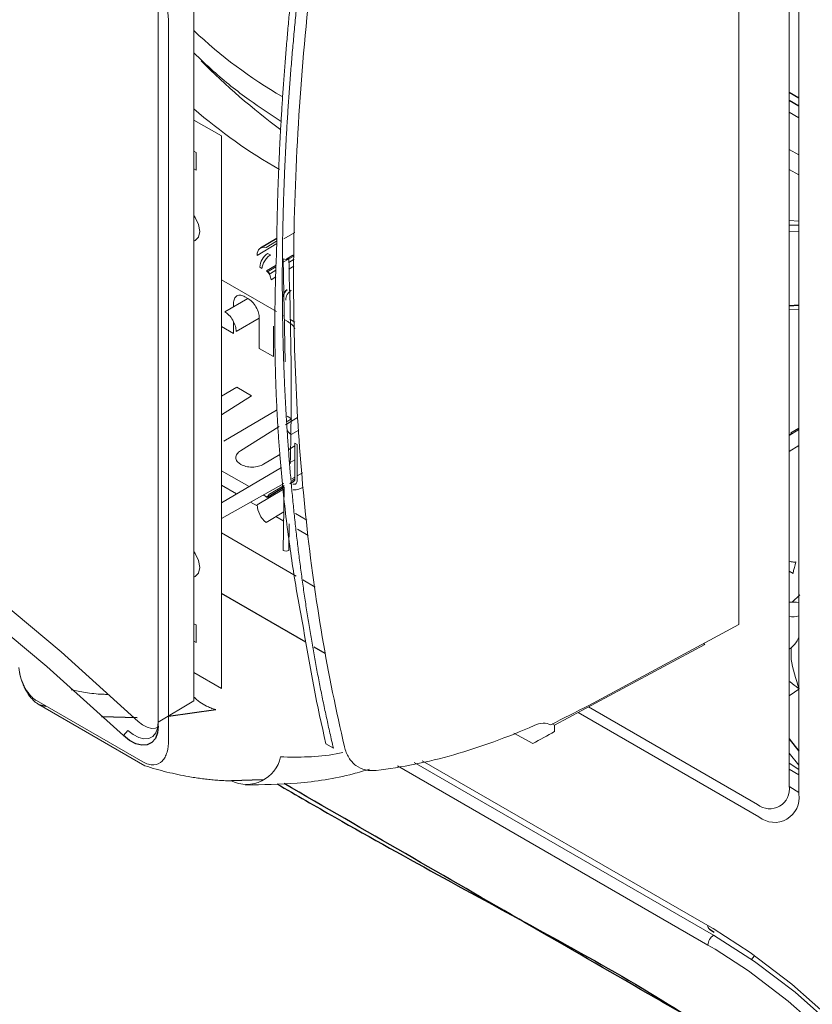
# Paper-space layout '_Isometric' of a CAD drawing. Header units: millimetres. Extents: x -1342 to 1339, y -551 to 2740.
# Tile 42 of 90: x 405 to 454, y 244 to 305. Entities that reach past the tile are written whole.
import ezdxf

# ---------------------------------------------------------------- set-up
doc = ezdxf.new("R2010")
doc.units = ezdxf.units.MM

psp = doc.layouts.new('_Isometric')

# ---------------------------------------------------------------- linework, layer by layer
at = {"color": 144, "linetype": 'Continuous', "lineweight": 18}
for p, q in [((453.649, 357.195), (453.649, 256.773)), ((453.052, 257.267), (453.052, 351.647)), ((449.927, 267.304), (449.927, 348.513)), ((416.024, 262.566), (416.024, 307.68)), ((413.804, 306.104), (413.804, 260.99)), ((414.448, 260.126), (414.448, 304.504)), ((453.052, 300.425), (453.649, 300.08)), ((453.052, 299.181), (453.649, 298.836)), ((417.735, 297.714), (416.024, 298.702)), ((417.735, 263.338), (417.735, 297.714)), ((416.024, 296.76), (416.158, 296.682)), ((416.158, 296.682), (416.158, 295.587)), ((453.052, 296.872), (453.649, 296.527)), ((453.052, 296.872), (453.649, 296.527)), ((416.158, 295.587), (416.024, 295.664)), ((453.052, 295.627), (453.649, 295.282)), ((453.052, 292.443), (453.649, 292.408)), ((422.293, 291.712), (421.612, 291.305)), ((453.052, 291.773), (453.649, 291.739)), ((419.956, 290.277), (421.186, 291.012)), ((420.509, 290.763), (421.168, 291.156)), ((420.603, 290.404), (420.785, 290.306)), ((421.698, 283.665), (421.581, 290.067)), ((422.257, 290.25), (421.585, 289.848)), ((421.745, 290.033), (422.175, 290.29)), ((422.252, 290.039), (421.929, 289.846)), ((420.254, 289.467), (420.125, 289.537)), ((420.542, 289.314), (421.132, 289.667)), ((421.129, 289.575), (420.603, 289.261)), ((420.785, 289.162), (420.603, 289.261)), ((421.121, 289.363), (420.785, 289.162)), ((421.936, 289.43), (422.242, 289.613)), ((417.735, 288.761), (421.16, 286.784)), ((420.819, 288.763), (421.11, 288.937)), ((419.383, 287.601), (417.944, 286.77)), ((419.197, 287.708), (419.383, 287.601)), ((418.49, 287.299), (418.49, 287.085)), ((453.052, 287.161), (453.649, 287.193)), ((453.649, 287.157), (453.052, 287.125)), ((453.649, 286.919), (453.052, 286.887)), ((418.49, 286.156), (418.49, 285.41)), ((418.651, 285.545), (420.09, 286.376)), ((420.09, 286.376), (420.09, 284.487)), ((421.599, 286.531), (421.646, 286.503)), ((421.672, 286.279), (421.858, 286.172)), ((421.987, 286.307), (422.299, 286.126)), ((418.49, 285.41), (417.735, 285.846)), ((420.965, 285.871), (420.965, 283.981)), ((420.965, 283.981), (420.09, 284.487)), ((418.689, 282.073), (417.735, 281.513)), ((418.689, 282.073), (419.612, 281.54)), ((419.612, 281.54), (417.735, 280.36)), ((421.163, 280.644), (417.876, 278.714)), ((422.473, 280.191), (421.72, 279.741)), ((421.816, 280.268), (422.087, 280.111)), ((422.087, 280.111), (421.827, 279.948)), ((421.327, 279.634), (418.912, 278.116)), ((422.079, 279.132), (422.544, 279.41)), ((453.649, 279.445), (453.052, 279.076)), ((453.161, 279.229), (453.649, 279.532)), ((453.206, 279.203), (453.052, 279.108)), ((453.161, 279.229), (453.206, 279.203)), ((422.307, 278.434), (421.918, 278.206)), ((422.307, 278.603), (422.451, 278.523)), ((422.307, 276.37), (422.307, 278.603)), ((422.451, 278.523), (422.451, 276.29)), ((453.052, 278.086), (453.649, 278.455)), ((421.368, 277.883), (420.351, 277.285)), ((422.307, 277.567), (422.017, 277.396)), ((421.476, 277.078), (417.735, 274.88)), ((418.949, 277.271), (418.924, 277.285)), ((417.735, 276.883), (419.454, 275.89)), ((422.117, 276.379), (422.307, 276.486)), ((422.129, 276.264), (422.307, 276.37)), ((422.451, 276.567), (422.785, 276.754)), ((417.735, 273.917), (421.61, 276.094)), ((417.735, 275.979), (418.678, 275.434)), ((419.956, 274.762), (421.588, 275.738)), ((420.675, 275.394), (421.627, 275.964)), ((421.424, 275.843), (421.399, 275.857)), ((421.581, 271.926), (421.639, 275.879)), ((420.339, 275.38), (420.537, 275.265)), ((420.509, 275.248), (420.67, 275.345)), ((420.575, 275.243), (420.669, 275.189)), ((419.545, 274.934), (419.958, 274.695)), ((420.509, 273.659), (421.616, 274.321)), ((421.12, 274.025), (421.607, 273.743)), ((422.352, 274.217), (423.051, 273.814)), ((421.953, 273.57), (421.925, 271.92)), ((422.457, 273.253), (423.137, 272.86)), ((417.735, 273.011), (422.394, 270.321)), ((453.292, 270.494), (453.052, 270.632)), ((422.802, 270.086), (423.565, 269.645)), ((453.247, 268.706), (453.708, 269.164)), ((416.024, 267.364), (416.158, 267.287)), ((416.158, 267.287), (416.158, 266.191)), ((440.59, 262.284), (449.927, 267.304)), ((416.158, 266.191), (416.024, 266.269)), ((447.806, 266.079), (438.453, 261.05)), ((447.73, 266.123), (447.806, 266.079)), ((416.024, 264.326), (417.735, 263.338)), ((406.234, 262.578), (412.836, 258.767)), ((412.978, 258.522), (406.377, 262.333)), ((416.024, 262.566), (413.804, 261.24)), ((451.175, 255.345), (439.922, 261.84)), ((440.57, 262.189), (451.075, 256.125)), ((438.316, 261.13), (438.453, 261.05)), ((411.915, 260.729), (411.634, 260.404)), ((437.106, 259.905), (435.934, 260.56)), ((424.23, 259.897), (424.7, 259.627)), ((453.649, 258.555), (453.052, 259.304)), ((429.719, 258.734), (448.346, 247.981)), ((430.227, 258.842), (447.999, 248.583)), ((453.052, 258.681), (453.649, 258.289)), ((447.999, 247.372), (428.694, 258.517)), ((453.649, 257.961), (453.052, 258.316)), ((447.999, 248.583), (448.318, 248.396)), ((448.449, 247.108), (447.999, 247.372))]:
    psp.add_line(p, q, dxfattribs=at)
at = {"color": 7, "linetype": 'Continuous', "lineweight": 25}
for p, q in [((453.052, 300.425), (453.649, 300.08)), ((453.052, 299.933), (453.649, 299.588)), ((453.649, 292.134), (453.052, 292.169)), ((421.175, 291.339), (420.162, 290.734)), ((420.613, 275.257), (421.639, 275.87)), ((421.995, 276.083), (422.246, 276.233)), ((422.992, 266.205), (417.735, 269.24)), ((424.196, 265.51), (423.499, 265.913)), ((406.377, 262.333), (406.815, 262.243)), ((410.275, 261.591), (412.497, 261.531)), ((414.448, 261.615), (417.391, 262.024)), ((453.052, 260.197), (453.649, 259.439)), ((420.287, 257.649), (418.358, 257.583)), ((448.102, 248.354), (448.396, 248.176))]:
    psp.add_line(p, q, dxfattribs=at)
at = {"color": 144, "linetype": 'Continuous', "lineweight": 18, "flags": 128}
for points in [[(416.024, 292.763), (416.103, 292.644), (416.311, 292.197), (416.384, 291.758), (416.311, 291.404), (416.103, 291.196), (416.024, 291.169)], [(363.524, 290.557), (368.351, 289.144), (373.238, 287.374), (378.169, 285.252), (383.129, 282.786), (388.1, 279.983), (393.066, 276.853), (398.01, 273.407), (402.918, 269.655), (407.771, 265.61), (412.554, 261.285)], [(419.956, 290.277), (419.966, 290.407), (419.996, 290.523), (420.044, 290.62), (420.111, 290.697), (420.193, 290.75), (420.288, 290.78), (420.395, 290.784), (420.509, 290.763)], [(422.233, 290.236), (422.232, 290.237), (422.175, 290.29)], [(411.634, 260.404), (406.877, 264.705), (402.05, 268.728), (397.169, 272.459), (392.252, 275.887), (387.313, 279), (382.369, 281.787), (377.436, 284.24), (372.532, 286.35), (367.671, 288.111), (362.871, 289.516)], [(422.175, 276.047), (422.232, 276.036), (422.285, 276.038), (422.333, 276.053), (422.374, 276.08), (422.407, 276.118), (422.431, 276.167), (422.446, 276.225), (422.451, 276.29)], [(420.509, 275.248), (420.543, 275.242), (420.575, 275.243), (420.604, 275.252), (420.628, 275.268), (420.648, 275.291), (420.663, 275.32), (420.672, 275.355), (420.675, 275.394)], [(416.024, 271.86), (416.103, 271.741), (416.311, 271.294), (416.384, 270.855), (416.311, 270.5), (416.103, 270.292), (416.024, 270.266)], [(453.649, 263.286), (453.379, 263.099), (453.052, 262.873)], [(411.915, 260.729), (412.249, 260.463), (412.588, 260.286), (412.915, 260.206), (413.21, 260.229), (413.459, 260.353), (413.647, 260.572), (413.764, 260.873), (413.804, 261.24)], [(412.554, 261.285), (412.83, 261.065), (413.111, 260.918), (413.381, 260.852), (413.626, 260.871), (413.778, 260.936)], [(453.052, 257.241), (453.087, 257.216), (453.649, 256.856)], [(448.318, 248.396), (450.622, 246.91), (453.216, 244.938), (455.754, 242.688), (458.206, 240.185), (460.547, 237.457), (462.75, 234.533), (464.791, 231.445), (466.649, 228.228), (468.302, 224.916), (469.733, 221.546), (470.925, 218.155), (471.867, 214.78), (472.546, 211.457), (472.957, 208.224), (473.093, 205.452)], [(448.346, 247.981), (450.897, 246.354), (453.419, 244.437), (455.886, 242.249), (458.271, 239.816), (460.547, 237.163), (462.689, 234.32), (464.674, 231.318), (466.48, 228.19), (468.087, 224.97), (469.478, 221.693), (470.638, 218.396), (471.553, 215.114), (472.214, 211.883), (472.614, 208.739), (472.747, 205.717)], [(472.044, 206.132), (471.915, 208.699), (471.521, 211.797), (470.869, 214.981), (469.967, 218.216), (468.825, 221.465), (467.454, 224.694), (465.87, 227.868), (464.09, 230.95), (462.134, 233.909), (460.023, 236.711), (457.78, 239.325), (455.43, 241.723), (452.998, 243.879), (450.512, 245.769), (448.449, 247.108)], [(450.717, 246.479), (450.875, 246.682), (450.902, 246.713)]]:
    psp.add_lwpolyline(points, dxfattribs=at)
at = {"color": 7, "linetype": 'Continuous', "lineweight": 25, "flags": 128}
psp.add_lwpolyline([(413.804, 260.99), (413.758, 260.569), (413.624, 260.223), (413.408, 259.972), (413.122, 259.83), (412.783, 259.803), (412.408, 259.895), (412.018, 260.099), (411.634, 260.404)], dxfattribs=at)
at = {"color": 144, "linetype": 'Continuous', "lineweight": 18}
for centre, radius, start, end in [((436.075, 325.354), 29.101, 226.44796, 239.97748), ((446.699, 332.305), 42.528, 224.70497, 233.54471), ((438.179, 325.003), 33.864, 229.13814, 240.17809), ((421.234, 289.491), 1.11, 124.68377, 177.64564), ((421.743, 290.432), 0.4, 246.07782, 297.09087), ((420.05, 288.722), 0.77, 3.02488, 50.25889), ((422.512, 287.464), 0.78, 123.63887, 177.52083), ((422.442, 279.737), 0.705, 212.26336, 239.06902), ((421.494, 274.844), 1.54, 183.02488, 230.25889), ((421.758, 272.256), 0.375, 241.76851, 296.37929), ((453.267, 267.409), 1.306, 72.9624, 99.47108), ((453.267, 269.103), 1.306, 260.52892, 287.0376), ((419.3, 259.523), 2.157, 244.10093, 348.02936), ((451.847, 257.071), 1.221, 230.79671, 9.21404), ((452.141, 256.529), 1.528, 230.79279, 9.21797), ((448.244, 248.556), 0.247, 173.75464, 235.01708), ((448.768, 247.337), 0.77, 123.22971, 177.34769)]:
    psp.add_arc(centre, radius, start, end, dxfattribs=at)
at = {"color": 7, "linetype": 'Continuous', "lineweight": 25}
for centre, radius, start, end in [((422.079, 287.706), 0.5, 120.87094, 180), ((422.155, 276.356), 0.153, 306.25813, 5.19359)]:
    psp.add_arc(centre, radius, start, end, dxfattribs=at)
for points, knots in [([(293.899, -11.39), (292.016, -14.792), (288.329, -21.453), (283.679, -31.633), (279.739, -41.603), (276.483, -51.35), (273.492, -62.003), (270.934, -73.458), (268.94, -85.573), (267.647, -96.978), (266.915, -107.63), (266.622, -117.497), (266.667, -127.015), (267.003, -136.053), (267.568, -144.479), (268.234, -151.714), (268.891, -157.545), (269.474, -162.097), (269.948, -165.491), (270.328, -168.055), (270.642, -170.093), (270.975, -172.18), (271.425, -174.887), (272.054, -178.484), (272.907, -183.065), (274.028, -188.661), (275.433, -195.143), (277.074, -202.118), (278.886, -209.258), (280.826, -216.388), (283.52, -225.677), (287.124, -237.089), (291.82, -250.566), (296.91, -263.954), (302.286, -277.03), (307.756, -289.441), (313.1, -300.859), (318.181, -311.165), (322.911, -320.343), (327.245, -328.441), (330.487, -334.304), (332.843, -338.48), (334.58, -341.523), (336.682, -345.157), (339.233, -349.495), (342.25, -354.53), (345.65, -360.08), (349.259, -365.837), (352.914, -371.535), (356.552, -377.081), (360.168, -382.476), (365.499, -390.264), (372.517, -400.16), (381.221, -411.854), (389.634, -422.649), (397.149, -431.881), (403.67, -439.603), (409.122, -445.867), (414.055, -451.383), (418.477, -456.206), (422.371, -460.36), (425.745, -463.888), (428.901, -467.133), (432.296, -470.565), (436.381, -474.61), (441.31, -479.367), (447.109, -484.791), (453.751, -490.774), (461.551, -497.495), (470.533, -504.818), (480.772, -512.599), (491.928, -520.385), (502.577, -527.075), (512.459, -532.634), (521.116, -537.004), (529.577, -540.762), (537.523, -543.81), (544.87, -546.189), (551.621, -547.979), (557.78, -549.261), (563.352, -550.116), (568.349, -550.621), (573.015, -550.863), (577.741, -550.874), (582.876, -550.595), (588.468, -549.917), (594.335, -548.748), (599.632, -547.23), (604.047, -545.626), (607.779, -544.045), (611.694, -542.134), (616.267, -539.551), (620.989, -536.418), (625.48, -532.954), (629.293, -529.632), (632.697, -526.348), (635.902, -522.957), (638.776, -519.633), (641.417, -516.336), (643.888, -513.038), (646.459, -509.357), (649.115, -505.263), (651.843, -500.725), (654.626, -495.714), (657.326, -490.439), (659.645, -485.537), (661.488, -481.391), (662.86, -478.153), (663.922, -475.552), (664.695, -473.605), (665.289, -472.075), (665.996, -470.228), (667.001, -467.531), (668.306, -463.883), (670.541, -457.336), (673.458, -447.979), (676.423, -437.171), (678.877, -427.258), (680.935, -418.198), (682.966, -408.414), (684.959, -397.859), (686.898, -386.495), (688.771, -374.285), (690.368, -362.617), (691.728, -351.627), (692.872, -341.515), (693.915, -331.393), (694.82, -321.746), (695.536, -313.425), (696.096, -306.433), (696.528, -300.697), (696.884, -295.731), (697.169, -291.554), (697.39, -288.181), (697.559, -285.536), (697.683, -283.533), (697.779, -281.966), (697.854, -280.714), (697.921, -279.601), (697.984, -278.518), (698.052, -277.358), (698.178, -275.151), (698.375, -271.619), (698.634, -266.712), (698.911, -261.127), (699.199, -254.913), (699.499, -247.886), (699.806, -239.963), (700.111, -231.113), (700.405, -221.295), (700.672, -210.563), (700.92, -198.75), (701.124, -185.944), (701.276, -172.107), (701.363, -157.592), (701.381, -142.419), (701.327, -126.613), (701.194, -109.822), (700.972, -92.024), (700.656, -73.199), (700.248, -53.736), (699.747, -33.658), (699.155, -12.991), (698.46, 8.645), (697.658, 31.26), (696.801, 53.476), (695.906, 75.191), (694.992, 96.207), (694.017, 117.603), (692.994, 139.165), (691.934, 160.772), (690.347, 192.182), (688.181, 233.383), (685.49, 282.813), (682.854, 330.522), (680.321, 376.389), (677.845, 421.863), (675.465, 466.84), (673.231, 510.968), (671.176, 554.16), (669.326, 596.339), (667.7, 637.692), (666.402, 675.895), (665.41, 710.978), (664.69, 742.981), (664.188, 774.244), (663.916, 804.732), (663.887, 834.412), (664.112, 863.25), (664.589, 890.482), (665.302, 916.123), (666.23, 940.193), (667.402, 963.465), (668.823, 985.919), (670.5, 1007.537), (672.216, 1025.936), (673.864, 1041.259), (675.338, 1053.611), (676.889, 1065.374), (678.481, 1076.377), (680.082, 1086.515), (681.756, 1096.298), (683.496, 1105.672), (685.288, 1114.585), (687.004, 1122.512), (688.68, 1129.762), (690.299, 1136.312), (691.837, 1142.14), (693.189, 1146.974), (694.332, 1150.865), (695.247, 1153.859), (695.917, 1155.986), (696.289, 1157.142), (696.452, 1157.645), (696.545, 1157.932), (696.744, 1158.542), (697.087, 1159.582), (697.648, 1161.259), (698.448, 1163.592), (699.488, 1166.52), (701.134, 1170.972), (703.537, 1177.058), (706.97, 1184.925), (710.531, 1192.216), (714.02, 1198.691), (717.058, 1203.911), (720.005, 1208.625), (722.639, 1212.588), (724.854, 1215.755), (726.618, 1218.183), (727.914, 1219.918), (728.926, 1221.245), (729.899, 1222.501), (731.091, 1224.014), (732.98, 1226.351), (734.907, 1228.673), (736.355, 1230.31), (736.787, 1230.798)], [0, 0, 0, 0, 0.004123, 0.008074, 0.011864, 0.015499, 0.018986, 0.023625, 0.027987, 0.032071, 0.035877, 0.0394, 0.042636, 0.046075, 0.0491, 0.051703, 0.053882, 0.055408, 0.056638, 0.057569, 0.058198, 0.058858, 0.059842, 0.061152, 0.062789, 0.06486, 0.067299, 0.069937, 0.072584, 0.075242, 0.077908, 0.083019, 0.088155, 0.093312, 0.09848, 0.103414, 0.107951, 0.112086, 0.115814, 0.119093, 0.121995, 0.12304, 0.124264, 0.125773, 0.127567, 0.12969, 0.132101, 0.134581, 0.137011, 0.139391, 0.141721, 0.144, 0.149541, 0.154756, 0.159645, 0.16421, 0.167496, 0.170451, 0.173082, 0.175395, 0.177431, 0.179152, 0.180598, 0.182254, 0.184295, 0.186719, 0.189545, 0.192741, 0.19622, 0.200482, 0.20504, 0.209861, 0.214908, 0.218383, 0.221921, 0.225254, 0.228307, 0.231099, 0.233645, 0.235962, 0.238058, 0.239942, 0.241623, 0.243368, 0.245338, 0.247537, 0.249909, 0.252372, 0.254034, 0.255581, 0.257358, 0.259406, 0.262104, 0.264477, 0.266612, 0.268591, 0.270603, 0.272688, 0.27434, 0.276154, 0.278143, 0.280315, 0.282678, 0.285245, 0.288023, 0.290666, 0.292556, 0.294141, 0.295407, 0.296345, 0.296967, 0.297626, 0.299025, 0.30087, 0.302875, 0.308389, 0.314113, 0.317981, 0.322127, 0.326581, 0.331356, 0.336467, 0.341928, 0.347755, 0.352059, 0.356554, 0.36117, 0.365445, 0.369278, 0.372119, 0.374629, 0.376801, 0.378625, 0.380098, 0.381214, 0.382085, 0.382718, 0.383264, 0.383722, 0.384174, 0.38468, 0.385241, 0.387066, 0.389312, 0.391678, 0.394391, 0.397457, 0.400884, 0.404762, 0.409032, 0.413705, 0.41879, 0.424297, 0.430237, 0.436619, 0.442971, 0.449724, 0.456886, 0.464464, 0.472467, 0.480899, 0.489249, 0.497991, 0.507127, 0.516661, 0.526593, 0.535175, 0.544033, 0.553043, 0.562064, 0.57109, 0.580117, 0.601363, 0.622513, 0.641603, 0.660516, 0.679206, 0.697632, 0.715755, 0.733222, 0.750326, 0.767035, 0.783319, 0.796437, 0.80923, 0.821685, 0.833788, 0.845527, 0.856891, 0.867869, 0.877584, 0.886961, 0.895992, 0.904672, 0.912996, 0.920961, 0.925841, 0.930572, 0.935097, 0.939273, 0.943111, 0.946629, 0.950385, 0.953743, 0.956728, 0.95936, 0.96195, 0.964141, 0.965959, 0.967424, 0.968552, 0.969355, 0.96984, 0.969866, 0.969927, 0.970166, 0.970561, 0.971109, 0.972075, 0.97322, 0.974452, 0.977168, 0.980211, 0.983581, 0.98577, 0.988012, 0.989997, 0.991696, 0.993106, 0.994153, 0.994937, 0.995453, 0.995969, 0.996671, 0.997561, 0.999273, 1, 1, 1, 1]), ([(421.129, 66.905), (426.131, 64.017), (433.636, 59.685), (442.39, 54.631), (446.299, 52.375), (447.706, 51.562), (448.019, 51.382), (448.175, 51.291), (448.644, 51.027), (449.269, 50.692), (449.894, 50.393), (450.519, 50.112), (450.831, 49.981), (452.378, 49.377), (453.579, 49.051), (455.327, 48.792), (455.901, 48.744), (456.747, 48.732), (457.027, 48.738), (457.577, 48.769), (457.847, 48.795), (459.174, 48.97), (460.164, 49.263), (461.312, 49.816), (461.538, 49.936), (461.979, 50.196), (462.195, 50.336), (462.825, 50.78), (463.22, 51.11), (464.331, 52.198), (464.975, 53.053), (465.795, 54.529), (466.044, 55.056), (466.483, 56.154), (466.674, 56.727), (467.166, 58.518), (467.385, 59.807), (467.517, 61.539), (467.536, 61.891), (467.56, 62.602), (467.563, 62.963), (467.563, 64.05), (467.563, 87.967), (467.563, 135.078), (467.563, 182.188), (467.563, 206.468), (467.563, 207.555), (467.563, 208.28), (467.563, 208.642), (467.534, 209.746), (467.484, 210.501), (467.324, 212.039), (467.214, 212.815), (466.799, 215.164), (466.408, 216.757), (465.648, 219.187), (465.365, 220.006), (464.751, 221.624), (464.419, 222.426), (463.708, 224.018), (463.328, 224.808), (462.52, 226.376), (462.091, 227.155), (460.733, 229.464), (459.757, 230.928), (458.193, 233.014), (457.654, 233.691), (456.543, 235.007), (455.967, 235.648), (454.224, 237.475), (453.03, 238.577), (451.192, 240.06), (450.571, 240.525), (449.313, 241.396), (448.684, 241.797), (447.74, 242.345), (447.426, 242.525), (446.797, 242.888), (445.853, 243.433), (442.392, 245.431), (434.213, 250.153), (426.662, 254.512), (421.629, 257.417)], [0, 0, 0, 0, 0.0625, 0.09375, 0.109375, 0.111328, 0.111328, 0.113281, 0.113281, 0.117187, 0.121094, 0.121094, 0.125, 0.125, 0.140625, 0.140625, 0.148437, 0.148437, 0.152344, 0.152344, 0.15625, 0.15625, 0.171875, 0.171875, 0.175781, 0.175781, 0.179687, 0.179687, 0.1875, 0.1875, 0.203125, 0.203125, 0.210937, 0.210937, 0.21875, 0.21875, 0.234375, 0.234375, 0.238281, 0.238281, 0.242187, 0.242187, 0.25, 0.5, 0.75, 0.757813, 0.761719, 0.761719, 0.765625, 0.765625, 0.773438, 0.773438, 0.78125, 0.78125, 0.796875, 0.796875, 0.804688, 0.804688, 0.8125, 0.8125, 0.820313, 0.820313, 0.828125, 0.828125, 0.84375, 0.84375, 0.851563, 0.851563, 0.859375, 0.859375, 0.875, 0.875, 0.882813, 0.882813, 0.890625, 0.890625, 0.894531, 0.894531, 0.898438, 0.90625, 0.9375, 1, 1, 1, 1]), ([(421.19, 257.4), (422.391, 256.703), (425.858, 254.692), (431.592, 251.512), (438.385, 247.841), (444.793, 244.253), (448.918, 241.528), (450.783, 240.295)], [0, 0, 0, 0, 0.121664, 0.35128, 0.581093, 0.810529, 1, 1, 1, 1])]:
    psp.add_open_spline(points, degree=3, knots=knots, dxfattribs=at)
at = {"color": 144, "linetype": 'Continuous', "lineweight": 18}
for points, knots in [([(424.797, 324.78), (424.723, 324.397), (424.575, 323.631), (424.363, 322.486), (424.156, 321.343), (423.957, 320.203), (423.764, 319.065), (423.579, 317.93), (423.4, 316.798), (423.228, 315.669), (423.063, 314.542), (422.905, 313.419), (422.753, 312.298), (422.609, 311.181), (422.471, 310.067), (422.34, 308.956), (422.216, 307.849), (422.099, 306.744), (421.989, 305.644), (421.886, 304.546), (421.79, 303.453), (421.7, 302.363), (421.617, 301.276), (421.542, 300.193), (421.473, 299.115), (421.411, 298.04), (421.355, 296.968), (421.307, 295.901), (421.265, 294.838), (421.231, 293.779), (421.203, 292.725), (421.182, 291.674), (421.173, 290.977), (421.169, 290.628)], [0, 0, 0, 0, 0.032425, 0.06484, 0.097243, 0.129635, 0.162015, 0.194385, 0.226743, 0.259091, 0.291427, 0.323752, 0.356065, 0.388368, 0.42066, 0.45294, 0.485209, 0.517467, 0.549714, 0.58195, 0.614174, 0.646388, 0.67859, 0.710781, 0.742961, 0.77513, 0.807288, 0.839434, 0.87157, 0.903694, 0.935807, 0.967909, 1, 1, 1, 1]), ([(421.521, 288.781), (421.522, 289.145), (421.523, 289.873), (421.535, 290.971), (421.555, 292.072), (421.582, 293.179), (421.617, 294.289), (421.66, 295.405), (421.711, 296.524), (421.77, 297.648), (421.836, 298.776), (421.91, 299.908), (421.993, 301.044), (422.083, 302.183), (422.181, 303.327), (422.286, 304.475), (422.4, 305.626), (422.521, 306.781), (422.651, 307.94), (422.788, 309.102), (422.933, 310.268), (423.086, 311.437), (423.246, 312.609), (423.415, 313.785), (423.591, 314.964), (423.776, 316.145), (423.968, 317.33), (424.168, 318.518), (424.375, 319.708), (424.591, 320.901), (424.815, 322.097), (425.045, 323.296), (425.206, 324.097), (425.286, 324.497)], [0, 0, 0, 0, 0.0320905, 0.0641922, 0.0963051, 0.1284291, 0.1605643, 0.1927107, 0.2248682, 0.2570369, 0.2892167, 0.3214077, 0.3536099, 0.3858233, 0.4180478, 0.4502835, 0.4825304, 0.5147884, 0.5470576, 0.579338, 0.6116296, 0.6439323, 0.6762462, 0.7085713, 0.7409075, 0.773255, 0.8056136, 0.8379834, 0.8703643, 0.9027565, 0.9351598, 0.9675743, 1, 1, 1, 1]), ([(425.976, 324.385), (424.734, 318.241), (423.792, 312.154), (422.536, 300.237), (422.222, 294.409), (422.222, 288.778)], [0, 0, 0, 0, 0.5, 0.5, 1, 1, 1, 1]), ([(414.448, 304.504), (414.448, 305.083), (414.393, 305.693), (414.18, 306.932), (414.022, 307.565), (413.81, 308.212)], [0, 0, 0, 0, 0.5, 0.5, 1, 1, 1, 1]), ([(416.024, 302.872), (416.421, 302.492), (417.53, 301.432), (419.346, 299.989), (420.783, 299.054), (421.452, 298.619)], [0, 0, 0, 0, 0.230032, 0.641448, 1, 1, 1, 1]), ([(421.169, 290.628), (421.157, 290.36), (421.134, 289.823), (421.116, 289.288), (421.108, 289.02)], [0, 0, 0, 0, 0.500053, 1, 1, 1, 1]), ([(420.785, 290.306), (420.728, 290.271), (420.665, 290.223), (420.541, 290.098), (420.48, 290.021), (420.377, 289.858), (420.334, 289.771), (420.276, 289.608), (420.26, 289.532), (420.254, 289.467)], [0, 0, 0, 0, 0.25, 0.25, 0.5, 0.5, 0.75, 0.75, 1, 1, 1, 1]), ([(421.925, 290.076), (422.011, 287.004), (422.132, 282.701), (422.041, 278.511), (422.015, 277.312)], [0, 0, 0, 0, 0.7139108, 1, 1, 1, 1]), ([(421.108, 289.02), (421.098, 288.678), (421.079, 287.994), (421.064, 286.971), (421.057, 285.949), (421.061, 284.93), (421.075, 283.914), (421.098, 282.899), (421.132, 281.887), (421.176, 280.878), (421.229, 279.871), (421.293, 278.867), (421.387, 277.591), (421.523, 276.047), (421.717, 274.238), (421.944, 272.436), (422.206, 270.642), (422.499, 268.856), (422.722, 267.674), (422.834, 267.083)], [0, 0, 0, 0, 0.045403, 0.090814, 0.136236, 0.181667, 0.227109, 0.272562, 0.318026, 0.363503, 0.408992, 0.454494, 0.500009, 0.582898, 0.66596, 0.749198, 0.832616, 0.916216, 1, 1, 1, 1]), ([(424.7, 259.627), (424.627, 259.937), (424.483, 260.558), (424.275, 261.497), (424.075, 262.441), (423.882, 263.391), (423.696, 264.346), (423.519, 265.307), (423.349, 266.274), (423.186, 267.246), (423.031, 268.223), (422.883, 269.205), (422.743, 270.193), (422.611, 271.186), (422.486, 272.184), (422.369, 273.186), (422.26, 274.194), (422.158, 275.207), (422.063, 276.224), (421.976, 277.246), (421.897, 278.273), (421.825, 279.304), (421.761, 280.34), (421.704, 281.381), (421.655, 282.425), (421.614, 283.474), (421.58, 284.527), (421.554, 285.585), (421.535, 286.646), (421.523, 287.711), (421.522, 288.425), (421.521, 288.781)], [0, 0, 0, 0, 0.034633, 0.069256, 0.103868, 0.138469, 0.173059, 0.207639, 0.242208, 0.276766, 0.311313, 0.34585, 0.380375, 0.41489, 0.449395, 0.483888, 0.518371, 0.552843, 0.587304, 0.621755, 0.656194, 0.690623, 0.725041, 0.759449, 0.793846, 0.828232, 0.862607, 0.896971, 0.931325, 0.965668, 1, 1, 1, 1]), ([(422.222, 288.778), (422.222, 283.604), (422.487, 278.561), (423.547, 268.839), (424.342, 264.161), (425.391, 259.712)], [0, 0, 0, 0, 0.5, 0.5, 1, 1, 1, 1]), ([(419.197, 287.708), (419.114, 287.756), (419.024, 287.79), (418.85, 287.811), (418.767, 287.797), (418.629, 287.717), (418.575, 287.652), (418.506, 287.491), (418.49, 287.396), (418.49, 287.299)], [0, 0, 0, 0, 0.25, 0.25, 0.5, 0.5, 0.75, 0.75, 1, 1, 1, 1]), ([(420.09, 286.376), (420.09, 286.472), (420.075, 286.585), (420.006, 286.826), (419.952, 286.953), (419.814, 287.192), (419.73, 287.303), (419.556, 287.483), (419.466, 287.552), (419.383, 287.601)], [0, 0, 0, 0, 0.25, 0.25, 0.5, 0.5, 0.75, 0.75, 1, 1, 1, 1]), ([(417.944, 286.77), (418.027, 286.722), (418.117, 286.652), (418.291, 286.472), (418.375, 286.362), (418.513, 286.123), (418.567, 285.995), (418.636, 285.754), (418.651, 285.642), (418.651, 285.545)], [0, 0, 0, 0, 0.25, 0.25, 0.5, 0.5, 0.75, 0.75, 1, 1, 1, 1]), ([(422.311, 285.718), (422.309, 285.721), (422.257, 285.831), (422.092, 286.005), (421.934, 286.118), (421.858, 286.172)], [0, 0, 0, 0, 0.017686, 0.527946, 1, 1, 1, 1]), ([(418.912, 278.116), (418.831, 278.065), (418.759, 278.001), (418.658, 277.857), (418.63, 277.775), (418.633, 277.614), (418.663, 277.534), (418.768, 277.393), (418.842, 277.333), (418.924, 277.285)], [0, 0, 0, 0, 0.25, 0.25, 0.5, 0.5, 0.75, 0.75, 1, 1, 1, 1]), ([(418.949, 277.271), (419.031, 277.224), (419.135, 277.181), (419.375, 277.123), (419.511, 277.107), (419.784, 277.11), (419.92, 277.128), (420.161, 277.191), (420.267, 277.236), (420.351, 277.285)], [0, 0, 0, 0, 0.25, 0.25, 0.5, 0.5, 0.75, 0.75, 1, 1, 1, 1]), ([(422.192, 275.685), (422.202, 275.685), (422.327, 275.675), (422.563, 275.734), (422.74, 275.817), (422.825, 275.856)], [0, 0, 0, 0, 0.039734, 0.538127, 1, 1, 1, 1]), ([(453.052, 271.255), (453.094, 271.241), (453.245, 271.19), (453.38, 271.199), (453.476, 271.205)], [0, 0, 0, 0, 0.282597, 1, 1, 1, 1]), ([(453.052, 265.769), (453.22, 265.906), (453.474, 266.113), (453.605, 266.425), (453.649, 266.531)], [0, 0, 0, 0, 0.661573, 1, 1, 1, 1]), ([(453.17, 265.888), (453.165, 265.642), (453.148, 264.844), (453.463, 263.935), (453.681, 263.307)], [0, 0, 0, 0, 0.3090718, 1, 1, 1, 1]), ([(405.128, 264.632), (405.143, 264.449), (405.179, 264.259), (405.289, 263.871), (405.364, 263.676), (405.554, 263.298), (405.67, 263.115), (405.868, 262.878), (405.939, 262.804), (406.084, 262.677), (406.158, 262.622), (406.234, 262.578)], [0, 0, 0, 0, 0.25, 0.25, 0.5, 0.5, 0.75, 0.75, 0.875, 0.875, 1, 1, 1, 1]), ([(406.377, 262.333), (406.347, 262.351), (406.287, 262.388), (406.197, 262.454), (406.107, 262.528), (406.017, 262.612), (405.929, 262.705), (405.844, 262.807), (405.76, 262.916), (405.681, 263.034), (405.579, 263.199), (405.46, 263.427), (405.345, 263.707), (405.249, 264.008), (405.208, 264.207), (405.185, 264.315)], [0, 0, 0, 0, 0.051338, 0.103818, 0.157424, 0.212128, 0.267887, 0.324647, 0.382347, 0.440916, 0.500281, 0.619769, 0.750338, 0.863716, 1, 1, 1, 1]), ([(453.681, 263.307), (453.679, 263.309), (453.656, 263.326), (453.473, 263.464), (453.244, 263.617), (453.072, 263.784), (453.052, 263.804)], [0, 0, 0, 0, 0.009615, 0.110337, 0.89702, 1, 1, 1, 1]), ([(410.717, 262.966), (410.592, 262.967), (410.106, 262.972), (409.325, 263.058), (408.678, 263.185), (408.384, 263.242)], [0, 0, 0, 0, 0.15902, 0.61757, 1, 1, 1, 1]), ([(416.07, 262.786), (416.082, 262.769), (416.189, 262.617), (416.485, 262.411), (416.863, 262.199), (417.174, 262.083), (417.334, 262.039), (417.391, 262.024)], [0, 0, 0, 0, 0.041104, 0.359968, 0.679426, 0.884382, 1, 1, 1, 1]), ([(427.37, 258.235), (428.939, 258.419), (430.557, 258.746), (433.845, 259.681), (435.515, 260.289), (437.19, 261.028)], [0, 0, 0, 0, 0.5, 0.5, 1, 1, 1, 1]), ([(437.19, 261.028), (437.376, 261.111), (437.564, 261.159), (437.915, 261.177), (438.078, 261.146), (438.217, 261.08)], [0, 0, 0, 0, 0.5, 0.5, 1, 1, 1, 1]), ([(412.836, 258.767), (412.956, 258.698), (413.076, 258.647), (413.305, 258.583), (413.415, 258.57), (413.728, 258.587), (413.907, 258.674), (414.116, 258.886), (414.176, 258.969), (414.278, 259.157), (414.32, 259.263), (414.418, 259.599), (414.448, 259.85), (414.448, 260.126)], [0, 0, 0, 0, 0.125, 0.125, 0.25, 0.25, 0.5, 0.5, 0.625, 0.625, 0.75, 0.75, 1, 1, 1, 1]), ([(421.41, 259.076), (422.543, 259.058), (423.807, 259.038), (425.154, 259.317), (425.293, 259.346)], [0, 0, 0, 0, 0.897027, 1, 1, 1, 1]), ([(425.391, 259.712), (425.449, 259.466), (425.537, 259.238), (425.775, 258.84), (425.925, 258.67), (426.275, 258.409), (426.475, 258.318), (426.906, 258.217), (427.136, 258.208), (427.37, 258.235)], [0, 0, 0, 0, 0.25, 0.25, 0.5, 0.5, 0.75, 0.75, 1, 1, 1, 1]), ([(418.358, 257.583), (418.234, 257.587), (417.985, 257.594), (417.609, 257.616), (417.23, 257.645), (416.847, 257.684), (416.46, 257.731), (416.07, 257.787), (415.59, 257.866), (415.015, 257.977), (414.345, 258.131), (413.664, 258.31), (413.208, 258.451), (412.978, 258.522)], [0, 0, 0, 0, 0.06991, 0.140306, 0.211195, 0.28258, 0.354467, 0.42686, 0.499764, 0.621908, 0.745983, 0.872008, 1, 1, 1, 1]), ([(419.235, 257.323), (420.301, 257.343), (422.489, 257.383), (425.084, 257.757), (426.609, 258.214), (426.947, 258.316)], [0, 0, 0, 0, 0.425072, 0.872474, 1, 1, 1, 1])]:
    psp.add_open_spline(points, degree=3, knots=knots, dxfattribs=at)
for points in [[(453.476, 271.205), (453.401, 270.98), (453.34, 270.743), (453.292, 270.494)], [(422.834, 267.083), (423.23, 264.631), (423.696, 262.233), (424.23, 259.897)], [(438.217, 261.08), (439.007, 261.47), (439.799, 261.872), (440.59, 262.284)], [(438.446, 261.054), (438.451, 260.919), (438.455, 260.785), (438.459, 260.651)], [(437.106, 259.905), (437.557, 260.149), (438.008, 260.397), (438.459, 260.651)]]:
    psp.add_open_spline(points, degree=3, dxfattribs=at)

doc.saveas('drawing.dxf')
